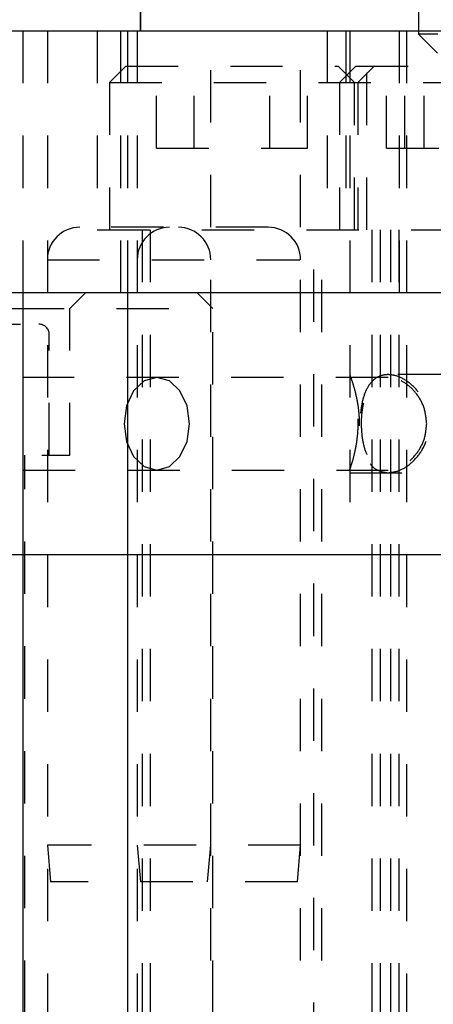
# Model space of a CAD drawing. Header units: inches. Extents: x 1907 to 2452, y -210 to -54.
# Tile 8 of 256: x 1918.734 to 1919.524, y -166.247 to -164.367. Entities that reach past the tile are written whole.
import ezdxf

# ---------------------------------------------------------------- set-up
doc = ezdxf.new("R2010")
doc.units = ezdxf.units.IN
doc.header["$LTSCALE"] = 0.5
doc.header["$MEASUREMENT"] = 0
doc.linetypes.add('HIDDEN', pattern=[0.225, 0.15, -0.075])
doc.layers.add('SID-M-H', color=4, linetype='HIDDEN')
doc.layers.add('SID-M-S', color=105, linetype='Continuous')

msp = doc.modelspace()

# ---------------------------------------------------------------- linework, layer by layer
at = {"layer": 'SID-M-H'}
for p, q in [((1919.49595, -164.34127), (1919.49595, -164.39477)), ((1918.73945, -164.38851), (1918.73945, -164.88851)), ((1918.78645, -164.38851), (1918.78645, -167.76351)), ((1918.88195, -164.38851), (1918.88195, -164.76851)), ((1918.92695, -164.88851), (1918.92695, -164.38851)), ((1918.93945, -164.38851), (1918.93945, -164.88851)), ((1918.9582, -164.38851), (1918.9582, -167.76351)), ((1919.09895, -167.76351), (1919.09895, -164.38851)), ((1919.2707, -167.76351), (1919.2707, -164.38851)), ((1919.32159, -164.38851), (1919.32159, -164.76851)), ((1919.35695, -164.38851), (1919.35695, -164.76851)), ((1919.36445, -164.38851), (1919.36445, -165.38851)), ((1919.39695, -164.76851), (1919.39695, -164.38851)), ((1919.45977, -164.88851), (1919.45977, -164.38851)), ((1919.47303, -164.38851), (1919.47303, -167.76351)), ((1919.73295, -164.39477), (1919.49595, -164.39477)), ((1919.49595, -164.39477), (1919.53245, -164.43127)), ((1918.93632, -164.45601), (1918.90507, -164.48726)), ((1918.93632, -164.45601), (1919.34257, -164.45601)), ((1918.99511, -164.61226), (1918.99511, -164.45601)), ((1919.06728, -164.61226), (1919.06728, -164.45601)), ((1919.21162, -164.61226), (1919.21162, -164.45601)), ((1919.28379, -164.61226), (1919.28379, -164.45601)), ((1919.37382, -164.48726), (1919.34257, -164.45601)), ((1919.37597, -164.45601), (1919.34472, -164.48726)), ((1919.37597, -164.45601), (1919.81757, -164.45601)), ((1919.41132, -164.45601), (1919.38007, -164.48726)), ((1919.43476, -164.61226), (1919.43476, -164.45601)), ((1919.47011, -164.61226), (1919.47011, -164.45601)), ((1919.50692, -164.61226), (1919.50692, -164.45601)), ((1918.90507, -164.48726), (1919.84882, -164.48726)), ((1918.90507, -164.48726), (1918.90507, -164.76851)), ((1919.34472, -164.48726), (1919.34472, -164.76851)), ((1919.37382, -164.76851), (1919.37382, -164.48726)), ((1919.38007, -164.48726), (1919.38007, -164.76851)), ((1918.99511, -164.61226), (1919.28379, -164.61226)), ((1919.43476, -164.61226), (1919.75879, -164.61226)), ((1919.2087, -164.76351), (1918.84845, -164.76351)), ((1918.88195, -164.76851), (1920.34695, -164.76851)), ((1918.96745, -164.76851), (1918.96745, -167.76351)), ((1918.9832, -164.76851), (1918.9832, -167.1439)), ((1919.2957, -167.1439), (1919.2957, -164.76851)), ((1919.31145, -167.76351), (1919.31145, -164.76851)), ((1919.40709, -164.76851), (1919.40709, -167.76351)), ((1919.42284, -164.76851), (1919.42284, -167.1439)), ((1919.44245, -164.76851), (1919.44245, -167.76351)), ((1919.4582, -164.76851), (1919.4582, -167.1439)), ((1918.78645, -164.82551), (1919.26895, -164.82551)), ((1918.82951, -164.91851), (1918.85951, -164.88851)), ((1919.10264, -164.91851), (1919.07264, -164.88851)), ((1918.51843, -164.91851), (1919.10264, -164.91851)), ((1918.82951, -165.19851), (1918.82951, -164.91851)), ((1919.10264, -167.26351), (1919.10264, -164.91851)), ((1918.43482, -164.94851), (1918.77045, -164.94851)), ((1918.41514, -164.9682), (1918.78839, -164.9682)), ((1918.79014, -165.19851), (1918.79014, -164.9682)), ((1919.4379, -165.05001), (1918.73945, -165.05001)), ((1918.97178, -165.05675), (1918.95148, -165.07593)), ((1918.99573, -165.05001), (1918.97178, -165.05675)), ((1919.01968, -165.05675), (1918.99573, -165.05001)), ((1919.03998, -165.07593), (1919.01968, -165.05675)), ((1919.55665, -165.04476), (1919.36445, -165.04476)), ((1918.95148, -165.07593), (1918.93791, -165.10464)), ((1919.05355, -165.10464), (1919.03998, -165.07593)), ((1918.93791, -165.10464), (1918.93315, -165.13851)), ((1919.05831, -165.13851), (1919.05355, -165.10464)), ((1918.93315, -165.13851), (1918.93791, -165.17238)), ((1919.05355, -165.17238), (1919.05831, -165.13851)), ((1918.93791, -165.17238), (1918.95148, -165.20109)), ((1919.03998, -165.20109), (1919.05355, -165.17238)), ((1918.37577, -165.19851), (1918.82951, -165.19851)), ((1918.74314, -167.26351), (1918.74314, -165.19851)), ((1918.95148, -165.20109), (1918.97178, -165.22027)), ((1919.01968, -165.22027), (1919.03998, -165.20109)), ((1918.73945, -165.22701), (1919.43791, -165.22701)), ((1918.97178, -165.22027), (1918.99573, -165.22701)), ((1918.99573, -165.22701), (1919.01968, -165.22027)), ((1919.36445, -165.23226), (1919.55611, -165.23226)), ((1919.2707, -165.94351), (1918.78645, -165.94351)), ((1918.78645, -165.94351), (1918.79257, -166.01351)), ((1918.9582, -165.94351), (1918.96432, -166.01351)), ((1919.09282, -166.01351), (1919.09895, -165.94351)), ((1919.26457, -166.01351), (1919.2707, -165.94351)), ((1919.26457, -166.01351), (1918.79257, -166.01351))]:
    msp.add_line(p, q, dxfattribs=at)
for centre, radius, start, end in [((1833.40302, -164.35692), 85.56183, 359.9788442, 0.003554), ((2004.52667, -164.35692), 85.56183, 179.996446, 180.0211558), ((1918.84845, -164.82551), 0.062, 90, 180), ((1919.0202, -164.82551), 0.062, 90, 180), ((1919.03695, -164.82551), 0.062, 0, 90), ((1919.2087, -164.82551), 0.062, 0, 90), ((1918.77045, -164.9682), 0.01969, 0, 90)]:
    msp.add_arc(centre, radius, start, end, dxfattribs=at)
for points, knots in [([(1919.36445, -165.04476), (1919.36453, -165.04499), (1919.36479, -165.04568), (1919.36779, -165.05375), (1919.37358, -165.07178), (1919.37973, -165.09772), (1919.38322, -165.12865), (1919.38234, -165.15981), (1919.37792, -165.18796), (1919.3718, -165.21132), (1919.36583, -165.22867), (1919.36492, -165.23105), (1919.36445, -165.23226)], [0, 0, 0, 0, 0.0492092, 0.149085, 0.2519397, 0.3607464, 0.4699151, 0.5720673, 0.6711684, 0.7754944, 0.8854284, 1, 1, 1, 1]), ([(1919.36445, -165.22701), (1919.36478, -165.22609), (1919.36545, -165.22425), (1919.37014, -165.21001), (1919.37574, -165.18861), (1919.38019, -165.16097), (1919.38113, -165.13106), (1919.37842, -165.10293), (1919.37334, -165.07841), (1919.36798, -165.0601), (1919.36455, -165.0503), (1919.36479, -165.05099), (1919.36487, -165.05121)], [0, 0, 0, 0, 0.10295663, 0.20577681, 0.31218693, 0.42206333, 0.52778821, 0.62801688, 0.73005415, 0.83813865, 0.94750093, 1, 1, 1, 1]), ([(1919.43767, -165.04476), (1919.4343, -165.04499), (1919.42408, -165.04568), (1919.40926, -165.05375), (1919.39586, -165.07178), (1919.38735, -165.09772), (1919.38375, -165.12865), (1919.38461, -165.15981), (1919.38955, -165.18796), (1919.39929, -165.21132), (1919.41487, -165.22867), (1919.42997, -165.23105), (1919.43767, -165.23226)], [0, 0, 0, 0, 0.04920918, 0.14908501, 0.25193968, 0.36074637, 0.46991514, 0.5720673, 0.67116836, 0.77549443, 0.88542845, 1, 1, 1, 1]), ([(1919.5117, -165.13851), (1919.5108, -165.14811), (1919.509, -165.16729), (1919.49551, -165.19305), (1919.47646, -165.21347), (1919.4539, -165.22588), (1919.43212, -165.2283), (1919.41394, -165.22117), (1919.4001, -165.2056), (1919.39085, -165.18245), (1919.38636, -165.15388), (1919.38636, -165.12409), (1919.39045, -165.0967), (1919.39895, -165.07341), (1919.41272, -165.05648), (1919.43148, -165.04872), (1919.45293, -165.05101), (1919.47452, -165.06226), (1919.49383, -165.08157), (1919.50863, -165.10786), (1919.51068, -165.1283), (1919.5117, -165.13851)], [0, 0, 0, 0, 0.0513645, 0.102648, 0.1559988, 0.2109106, 0.2636714, 0.3141194, 0.3652921, 0.4191601, 0.4739543, 0.5259899, 0.5759477, 0.6276566, 0.6822135, 0.7364451, 0.7878294, 0.83822, 0.8906248, 0.9454044, 1, 1, 1, 1]), ([(1919.43767, -165.23226), (1919.44511, -165.23129), (1919.45998, -165.22936), (1919.48293, -165.2144), (1919.50267, -165.19187), (1919.51559, -165.16264), (1919.51824, -165.131), (1919.51089, -165.10129), (1919.4955, -165.07545), (1919.474, -165.05558), (1919.45331, -165.0459), (1919.44159, -165.04504), (1919.43767, -165.04476)], [0, 0, 0, 0, 0.102413, 0.2046762, 0.3108835, 0.421066, 0.5266697, 0.6260025, 0.7272709, 0.8353349, 0.9449951, 1, 1, 1, 1])]:
    msp.add_open_spline(points, degree=3, knots=knots, dxfattribs=at)
at = {"layer": 'SID-M-S'}
for p, q in [((1916.12626, -164.38851), (1939.12626, -164.38851)), ((1939.12626, -164.88851), (1916.12626, -164.88851)), ((1918.73945, -164.88851), (1918.73945, -167.26351)), ((1918.93945, -164.88851), (1918.93945, -167.26351)), ((1918.51843, -165.38851), (1918.93945, -165.38851)), ((1918.93945, -165.38851), (1922.37366, -165.38851))]:
    msp.add_line(p, q, dxfattribs=at)

doc.saveas('drawing.dxf')
